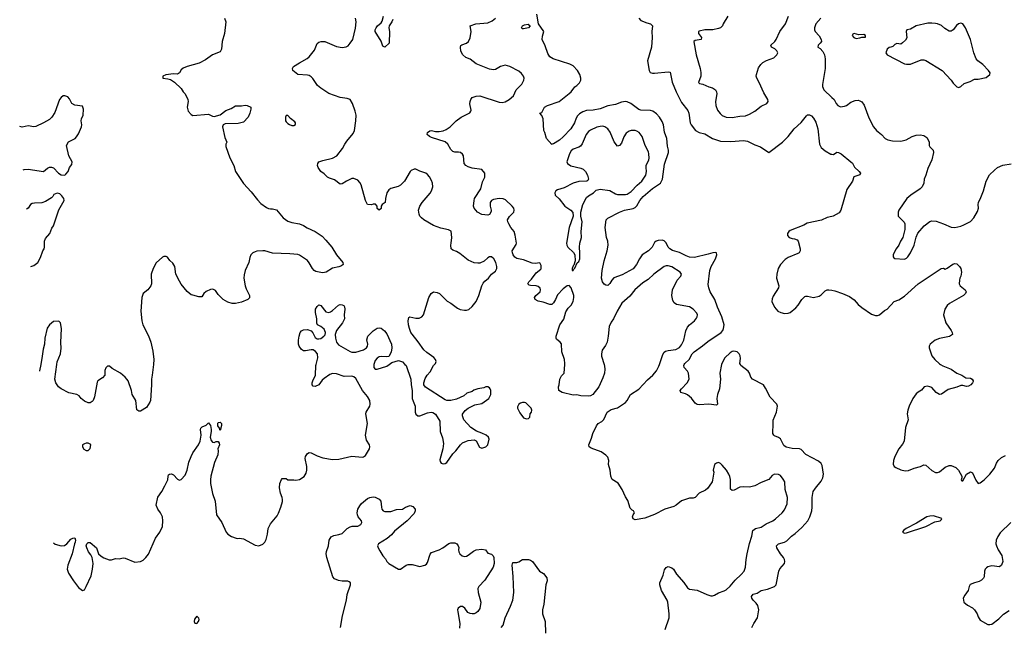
# Model space of a CAD drawing. Header units: inches. Extents: x 2134017 to 2292458, y 756222 to 916513.
# Tile 4 of 256: x 2191623 to 2201779, y 787302 to 793553. Entities that reach past the tile are written whole.
import ezdxf

# ---------------------------------------------------------------- set-up
doc = ezdxf.new("R2010")
doc.units = ezdxf.units.IN
doc.header["$MEASUREMENT"] = 0
for name, color, linetype in [('C1798', 7, 'Continuous'), ('C1799', 7, 'Continuous'), ('C2708', 7, 'Continuous'), ('C2709', 7, 'Continuous')]:
    doc.layers.add(name, color=color, linetype=linetype)

msp = doc.modelspace()

# ---------------------------------------------------------------- linework, layer by layer
at = {"layer": 'C1798', "color": 5}
for points, elevation in [([(2191840, 790000), (2191827, 789933), (2191826, 789931)], 380), ([(2191970, 788161), (2191987, 788147), (2192050, 788131), (2192085, 788135), (2192110, 788151), (2192150, 788198), (2192170, 788211), (2192190, 788212), (2192198, 788190), (2192196, 788170), (2192187, 788153), (2192163, 788050), (2192121, 787930), (2192114, 787890), (2192127, 787850), (2192178, 787770), (2192230, 787703), (2192270, 787671), (2192290, 787678), (2192310, 787710), (2192359, 787821), (2192373, 787890), (2192380, 787950), (2192372, 788012), (2192358, 788038), (2192334, 788070), (2192314, 788110), (2192309, 788130), (2192315, 788150), (2192330, 788165), (2192350, 788166), (2192416, 788110), (2192436, 788050), (2192463, 788023), (2192490, 788006), (2192545, 787985), (2192570, 787985), (2192610, 787999), (2192650, 787997), (2192690, 788008), (2192710, 788005), (2192810, 787964), (2192870, 787971), (2192896, 787984), (2192925, 788010), (2192950, 788046), (2193024, 788210), (2193067, 788273), (2193096, 788330), (2193100, 788390), (2193095, 788430), (2193076, 788470), (2193048, 788508), (2193031, 788550), (2193047, 788633), (2193090, 788690), (2193121, 788750), (2193150, 788810), (2193153, 788850), (2193158, 788862), (2193168, 788870), (2193190, 788873), (2193210, 788864), (2193250, 788817), (2193270, 788807), (2193290, 788815), (2193330, 788859), (2193351, 788910), (2193367, 788993), (2193390, 789050), (2193410, 789090), (2193466, 789170), (2193485, 789210), (2193495, 789270), (2193487, 789330), (2193490, 789342), (2193504, 789356), (2193546, 789374), (2193570, 789398), (2193590, 789372), (2193598, 789330), (2193599, 789310), (2193588, 789250), (2193598, 789218), (2193610, 789200), (2193630, 789195), (2193650, 789206), (2193670, 789205), (2193681, 789190), (2193683, 789170), (2193668, 789130), (2193671, 789110), (2193666, 789070), (2193631, 788989), (2193594, 788850), (2193590, 788810), (2193591, 788772), (2193610, 788670), (2193639, 788590), (2193653, 788450), (2193708, 788370), (2193753, 788273), (2193770, 788251), (2193806, 788226), (2193854, 788210), (2193870, 788207), (2193890, 788211), (2193930, 788204), (2194050, 788139), (2194090, 788131), (2194130, 788147), (2194152, 788168), (2194165, 788195), (2194180, 788250), (2194187, 788310), (2194195, 788330), (2194210, 788356), (2194280, 788440), (2194294, 788466), (2194315, 788530), (2194332, 788588), (2194332, 788610), (2194329, 788630), (2194313, 788673), (2194303, 788730), (2194307, 788773), (2194324, 788816), (2194330, 788825), (2194350, 788826), (2194370, 788823), (2194390, 788811), (2194450, 788811), (2194470, 788807), (2194510, 788814), (2194556, 788844), (2194579, 788881), (2194586, 788910), (2194584, 788950), (2194567, 789030), (2194570, 789051), (2194590, 789081), (2194610, 789091), (2194630, 789088), (2194690, 789058), (2194750, 789037), (2194850, 789020), (2194916, 789024), (2195050, 789054), (2195154, 789046), (2195170, 789048), (2195190, 789062), (2195231, 789130), (2195236, 789150), (2195232, 789170), (2195200, 789220), (2195190, 789270), (2195210, 789390), (2195194, 789490), (2195197, 789510), (2195233, 789570), (2195238, 789590), (2195234, 789630), (2195211, 789670), (2195160, 789730), (2195090, 789854), (2195070, 789871), (2195050, 789879), (2194970, 789876), (2194890, 789902), (2194850, 789907), (2194822, 789898), (2194763, 789857), (2194743, 789837), (2194710, 789790), (2194670, 789773), (2194650, 789777), (2194641, 789790), (2194639, 789810), (2194645, 789830), (2194675, 789890), (2194679, 789990), (2194682, 790000)], 360), ([(2193002, 790000), (2192990, 789890), (2192981, 789850), (2192982, 789790), (2192972, 789628), (2192965, 789610), (2192930, 789556), (2192870, 789518), (2192850, 789518), (2192830, 789534), (2192821, 789630), (2192783, 789690), (2192775, 789730), (2192741, 789830), (2192727, 789850), (2192711, 789870), (2192661, 789910), (2192578, 789958), (2192550, 789981), (2192530, 789981), (2192510, 789965), (2192502, 789938), (2192501, 789890), (2192478, 789862), (2192430, 789830), (2192422, 789818), (2192395, 789665), (2192379, 789630), (2192370, 789618), (2192350, 789605), (2192330, 789605), (2192290, 789623), (2192256, 789650), (2192236, 789676), (2192212, 789692), (2192130, 789709), (2192050, 789749), (2192024, 789770), (2191996, 789810), (2191985, 789850), (2192006, 790000)], 380), ([(2195277, 790000), (2195274, 789970), (2195290, 789952), (2195310, 789950), (2195410, 789982), (2195435, 790000)], 360), ([(2195597, 790000), (2195608, 789988), (2195657, 789850), (2195660, 789790), (2195670, 789730), (2195672, 789650), (2195680, 789620), (2195703, 789570), (2195703, 789510), (2195708, 789488), (2195730, 789470), (2195750, 789472), (2195830, 789503), (2195868, 789508), (2195884, 789504), (2195910, 789487), (2195956, 789416), (2195959, 789310), (2195983, 789243), (2195994, 789186), (2195988, 789130), (2195957, 789017), (2195960, 789000), (2195970, 788984), (2195990, 788977), (2196010, 788979), (2196030, 788991), (2196090, 789078), (2196122, 789110), (2196169, 789171), (2196190, 789191), (2196230, 789211), (2196250, 789218), (2196310, 789222), (2196330, 789212), (2196367, 789147), (2196390, 789138), (2196430, 789152), (2196450, 789172), (2196466, 789230), (2196459, 789250), (2196435, 789270), (2196390, 789293), (2196334, 789314), (2196275, 789350), (2196204, 789430), (2196189, 789470), (2196189, 789489), (2196216, 789524), (2196249, 789551), (2196317, 789583), (2196390, 789597), (2196462, 789650), (2196482, 789690), (2196482, 789730), (2196475, 789750), (2196470, 789758), (2196450, 789768), (2196430, 789768), (2196410, 789759), (2196350, 789749), (2196306, 789734), (2196290, 789723), (2196235, 789705), (2196204, 789676), (2196130, 789644), (2196071, 789629), (2196030, 789629), (2196010, 789634), (2195810, 789766), (2195793, 789790), (2195793, 789810), (2195805, 789855), (2195825, 789890), (2195856, 789924), (2195890, 789990), (2195901, 790000)], 360), ([(2197651, 790000), (2197656, 789984), (2197658, 789950), (2197654, 789910), (2197637, 789863), (2197595, 789770), (2197534, 789690), (2197510, 789677), (2197490, 789673), (2197410, 789678), (2197370, 789686), (2197330, 789685), (2197217, 789710), (2197185, 789730), (2197179, 789770), (2197188, 789790), (2197194, 789850), (2197210, 789882), (2197239, 789910), (2197246, 790000)], 340), ([(2198282, 787270), (2198323, 787390), (2198322, 787430), (2198308, 787550), (2198301, 787570), (2198243, 787670), (2198226, 787730), (2198226, 787750), (2198260, 787830), (2198275, 787885), (2198290, 787906), (2198310, 787917), (2198350, 787905), (2198365, 787890), (2198399, 787839), (2198473, 787753), (2198510, 787699), (2198530, 787685), (2198610, 787673), (2198710, 787629), (2198750, 787616), (2198770, 787615), (2198790, 787621), (2198830, 787645), (2198890, 787666), (2198910, 787677), (2198950, 787714), (2199003, 787777), (2199066, 787834), (2199096, 787870), (2199110, 787910), (2199115, 787990), (2199127, 788050), (2199150, 788156), (2199176, 788230), (2199186, 788290), (2199211, 788309), (2199270, 788322), (2199321, 788359), (2199390, 788390), (2199419, 788410), (2199489, 788470), (2199510, 788501), (2199538, 788562), (2199544, 788630), (2199520, 788710), (2199514, 788790), (2199499, 788819), (2199470, 788854), (2199450, 788867), (2199410, 788870), (2199384, 788856), (2199350, 788816), (2199270, 788784), (2199205, 788750), (2199150, 788734), (2199090, 788739), (2199050, 788735), (2198994, 788706), (2198970, 788702), (2198955, 788715), (2198954, 788814), (2198947, 788847), (2198936, 788870), (2198912, 788910), (2198870, 788961), (2198850, 788981), (2198830, 788989), (2198810, 788984), (2198790, 788968), (2198777, 788910), (2198781, 788890), (2198770, 788806), (2198765, 788790), (2198735, 788745), (2198718, 788722), (2198696, 788704), (2198630, 788674), (2198590, 788629), (2198570, 788621), (2198530, 788621), (2198450, 788595), (2198395, 788550), (2198370, 788537), (2198278, 788510), (2198170, 788452), (2198070, 788415), (2197970, 788399), (2197949, 788409), (2197944, 788430), (2197949, 788450), (2197964, 788470), (2197953, 788490), (2197939, 788498), (2197920, 788520), (2197897, 788597), (2197870, 788637), (2197837, 788710), (2197797, 788777), (2197735, 788815), (2197730, 788822), (2197720, 788850), (2197712, 788910), (2197697, 788970), (2197698, 789010), (2197690, 789044), (2197670, 789066), (2197619, 789099), (2197517, 789137), (2197498, 789150), (2197494, 789170), (2197521, 789239), (2197534, 789290), (2197571, 789369), (2197590, 789391), (2197627, 789413), (2197647, 789433), (2197681, 789510), (2197725, 789535), (2197790, 789553), (2197870, 789608), (2197889, 789630), (2197922, 789690), (2198010, 789744), (2198097, 789843), (2198155, 789890), (2198190, 789936), (2198217, 789983), (2198223, 790000)], 340), ([(2198862, 790000), (2198845, 789910), (2198852, 789850), (2198840, 789750), (2198820, 789690), (2198815, 789650), (2198819, 789590), (2198810, 789581), (2198732, 789592), (2198630, 789583), (2198610, 789587), (2198590, 789600), (2198551, 789651), (2198510, 789688), (2198490, 789698), (2198441, 789710), (2198437, 789730), (2198448, 789750), (2198508, 789810), (2198528, 789850), (2198520, 789910), (2198510, 789930), (2198477, 789970), (2198472, 789990), (2198477, 790000)], 320), ([(2199175, 787290), (2199195, 787330), (2199234, 787390), (2199248, 787470), (2199235, 787515), (2199219, 787539), (2199190, 787570), (2199176, 787590), (2199172, 787610), (2199190, 787634), (2199230, 787644), (2199270, 787670), (2199337, 787683), (2199410, 787710), (2199427, 787730), (2199452, 787870), (2199465, 787895), (2199511, 787949), (2199515, 787970), (2199512, 787990), (2199501, 788010), (2199470, 788050), (2199432, 788110), (2199430, 788130), (2199449, 788150), (2199511, 788169), (2199537, 788183), (2199582, 788230), (2199623, 788257), (2199690, 788321), (2199752, 788390), (2199774, 788430), (2199794, 788490), (2199798, 788530), (2199796, 788630), (2199808, 788690), (2199830, 788725), (2199890, 788796), (2199908, 788832), (2199914, 788870), (2199899, 788959), (2199890, 788978), (2199863, 789003), (2199731, 789071), (2199684, 789124), (2199666, 789130), (2199590, 789133), (2199527, 789147), (2199506, 789166), (2199470, 789232), (2199450, 789248), (2199410, 789263), (2199402, 789270), (2199392, 789290), (2199390, 789310), (2199396, 789370), (2199393, 789427), (2199430, 789510), (2199439, 789570), (2199434, 789590), (2199364, 789664), (2199317, 789757), (2199295, 789790), (2199181, 789850), (2199164, 789870), (2199150, 789910), (2199137, 789930), (2199061, 789990), (2199056, 790000)], 320), ([(2194933, 787290), (2194953, 787410), (2194994, 787570), (2195001, 787630), (2195036, 787730), (2195034, 787750), (2195021, 787761), (2195007, 787767), (2194950, 787766), (2194910, 787774), (2194870, 787790), (2194854, 787810), (2194790, 788010), (2194785, 788050), (2194788, 788072), (2194807, 788130), (2194815, 788190), (2194837, 788223), (2194863, 788237), (2194914, 788246), (2194950, 788258), (2195000, 788310), (2195030, 788327), (2195053, 788333), (2195110, 788332), (2195143, 788350), (2195153, 788370), (2195147, 788390), (2195114, 788430), (2195106, 788450), (2195103, 788470), (2195110, 788507), (2195130, 788544), (2195150, 788566), (2195210, 788618), (2195233, 788630), (2195270, 788635), (2195290, 788633), (2195331, 788611), (2195349, 788590), (2195353, 788530), (2195359, 788510), (2195373, 788493), (2195390, 788486), (2195450, 788485), (2195510, 788505), (2195570, 788507), (2195602, 788530), (2195650, 788546), (2195677, 788537), (2195702, 788510), (2195701, 788490), (2195690, 788464), (2195621, 788390), (2195490, 788281), (2195457, 788243), (2195414, 788206), (2195325, 788150), (2195315, 788130), (2195320, 788110), (2195338, 788078), (2195368, 788028), (2195396, 787996), (2195410, 787970), (2195430, 787950), (2195530, 787890), (2195550, 787892), (2195610, 787931), (2195630, 787940), (2195670, 787940), (2195750, 787917), (2195802, 787930), (2195818, 787942), (2195830, 787958), (2195856, 788044), (2195870, 788063), (2195950, 788091), (2195986, 788110), (2196050, 788155), (2196070, 788163), (2196110, 788162), (2196131, 788150), (2196147, 788130), (2196153, 788113), (2196148, 788090), (2196151, 788070), (2196164, 788050), (2196188, 788028), (2196210, 788021), (2196230, 788024), (2196250, 788035), (2196304, 788076), (2196330, 788089), (2196390, 788096), (2196426, 788090), (2196450, 788054), (2196490, 788044), (2196506, 788026), (2196512, 788010), (2196518, 787950), (2196508, 787910), (2196422, 787778), (2196358, 787710), (2196348, 787690), (2196351, 787650), (2196381, 787550), (2196370, 787485), (2196350, 787454), (2196330, 787439), (2196310, 787431), (2196290, 787430), (2196270, 787433), (2196245, 787445), (2196215, 787490), (2196190, 787506), (2196170, 787506), (2196145, 787490), (2196140, 787470), (2196142, 787450), (2196163, 787330), (2196158, 787282)], 340), ([(2196590, 787290), (2196608, 787312), (2196631, 787390), (2196686, 787510), (2196708, 787570), (2196720, 787650), (2196714, 787814), (2196703, 787930), (2196710, 787958), (2196750, 787958), (2196770, 787965), (2196809, 787991), (2196870, 787990), (2196890, 787982), (2196912, 787970), (2196984, 787870), (2197025, 787845), (2197061, 787801), (2197063, 787770), (2197051, 787729), (2197030, 787530), (2197015, 787470), (2197015, 787430), (2197043, 787350), (2197046, 787230)], 340)]:
    msp.add_lwpolyline(points, dxfattribs=dict(at, elevation=elevation))
for points, elevation in [([(2196830, 789609), (2196810, 789609), (2196790, 789601), (2196771, 789590), (2196757, 789563), (2196756, 789550), (2196780, 789500), (2196818, 789450), (2196850, 789439), (2196870, 789443), (2196883, 789457), (2196889, 789490), (2196901, 789510), (2196905, 789530), (2196897, 789550), (2196843, 789603)], 360), ([(2193690, 789318), (2193683, 789343), (2193667, 789367), (2193665, 789390), (2193670, 789401), (2193690, 789404), (2193704, 789390), (2193706, 789370)], 360), ([(2192330, 789188), (2192310, 789188), (2192290, 789182), (2192272, 789170), (2192272, 789150), (2192286, 789126), (2192310, 789112), (2192330, 789112), (2192350, 789134), (2192358, 789170), (2192355, 789175)], 380), ([(2193450, 787406), (2193426, 787374), (2193422, 787350), (2193430, 787334), (2193450, 787332), (2193468, 787350), (2193473, 787370), (2193470, 787386)], 360)]:
    msp.add_lwpolyline(points, close=True, dxfattribs=dict(at, elevation=elevation))
at = {"layer": 'C1799', "color": 5}
for points, elevation in [([(2195470, 793555), (2195462, 793530), (2195434, 793490), (2195430, 793470), (2195438, 793430), (2195434, 793310), (2195390, 793269), (2195370, 793282), (2195352, 793332), (2195289, 793430), (2195289, 793450), (2195299, 793470), (2195314, 793490), (2195350, 793521), (2195362, 793538), (2195376, 793590)], 340), ([(2198477, 790000), (2198482, 790010), (2198528, 790052), (2198560, 790110), (2198580, 790130), (2198667, 790193), (2198722, 790238), (2198858, 790330), (2198875, 790350), (2198884, 790370), (2198888, 790410), (2198866, 790490), (2198821, 790590), (2198792, 790670), (2198744, 790750), (2198730, 790790), (2198724, 790824), (2198740, 790970), (2198754, 791010), (2198801, 791090), (2198814, 791130), (2198810, 791150), (2198795, 791155), (2198772, 791152), (2198724, 791136), (2198584, 791104), (2198530, 791106), (2198498, 791118), (2198430, 791155), (2198356, 791176), (2198330, 791190), (2198313, 791210), (2198290, 791252), (2198270, 791274), (2198250, 791281), (2198210, 791278), (2198189, 791271), (2198170, 791256), (2198147, 791210), (2198110, 791170), (2198044, 791130), (2198016, 791090), (2197986, 791030), (2197950, 790986), (2197837, 790923), (2197750, 790892), (2197730, 790870), (2197710, 790834), (2197690, 790814), (2197670, 790817), (2197650, 790829), (2197633, 790850), (2197625, 790890), (2197630, 790970), (2197651, 791069), (2197682, 791170), (2197694, 791230), (2197690, 791270), (2197674, 791310), (2197662, 791410), (2197673, 791490), (2197690, 791507), (2197809, 791571), (2197861, 791590), (2197950, 791607), (2197970, 791616), (2197990, 791634), (2198019, 791690), (2198053, 791730), (2198150, 791814), (2198232, 791868), (2198254, 791910), (2198275, 792065), (2198316, 792184), (2198315, 792210), (2198305, 792250), (2198298, 792330), (2198274, 792394), (2198262, 792470), (2198250, 792504), (2198221, 792550), (2198190, 792583), (2198154, 792610), (2198130, 792618), (2198030, 792621), (2198010, 792628), (2197926, 792690), (2197890, 792706), (2197870, 792709), (2197830, 792702), (2197770, 792680), (2197690, 792666), (2197610, 792635), (2197538, 792622), (2197470, 792616), (2197430, 792602), (2197398, 792582), (2197378, 792562), (2197363, 792537), (2197344, 792490), (2197306, 792430), (2197230, 792345), (2197190, 792310), (2197130, 792273), (2197111, 792269), (2197110, 792266), (2197055, 792330), (2197039, 792390), (2197030, 792410), (2197023, 792530), (2197007, 792567), (2196988, 792590), (2197010, 792598), (2197037, 792650), (2197066, 792670), (2197187, 792710), (2197289, 792791), (2197310, 792810), (2197350, 792861), (2197370, 792874), (2197397, 792903), (2197410, 792930), (2197411, 792950), (2197399, 792990), (2197378, 793030), (2197330, 793079), (2197296, 793096), (2197125, 793150), (2197092, 793170), (2197070, 793204), (2197043, 793283), (2197012, 793350), (2197015, 793385), (2197029, 793430), (2196974, 793510), (2196956, 793610)], 320), ([(2198927, 793590), (2198878, 793510), (2198871, 793490), (2198852, 793470), (2198830, 793461), (2198771, 793449), (2198690, 793447), (2198630, 793436), (2198623, 793430), (2198625, 793410), (2198655, 793370), (2198651, 793350), (2198590, 793339), (2198576, 793330), (2198576, 793324), (2198599, 793190), (2198642, 793050), (2198649, 793010), (2198649, 792970), (2198626, 792906), (2198635, 792895), (2198670, 792888), (2198730, 792862), (2198770, 792850), (2198799, 792830), (2198811, 792810), (2198813, 792790), (2198800, 792710), (2198803, 792670), (2198822, 792622), (2198847, 792587), (2198870, 792565), (2198910, 792550), (2198970, 792544), (2199050, 792558), (2199110, 792563), (2199150, 792578), (2199207, 792610), (2199270, 792663), (2199330, 792691), (2199344, 792710), (2199341, 792730), (2199298, 792798), (2199250, 792907), (2199226, 792950), (2199220, 792970), (2199221, 792990), (2199244, 793056), (2199269, 793091), (2199289, 793111), (2199326, 793134), (2199400, 793160), (2199434, 793190), (2199442, 793210), (2199433, 793233), (2199413, 793253), (2199377, 793270), (2199369, 793290), (2199411, 793329), (2199427, 793350), (2199463, 793430), (2199521, 793510), (2199552, 793588)], 340), ([(2193735, 793570), (2193748, 793530), (2193735, 793410), (2193710, 793330), (2193706, 793250), (2193690, 793221), (2193610, 793191), (2193539, 793141), (2193474, 793106), (2193350, 793070), (2193310, 793053), (2193290, 793036), (2193270, 793005), (2193250, 792991), (2193210, 792995), (2193130, 792984), (2193099, 792970), (2193098, 792950), (2193150, 792945), (2193177, 792937), (2193221, 792910), (2193290, 792843), (2193310, 792810), (2193330, 792790), (2193358, 792730), (2193360, 792710), (2193351, 792650), (2193360, 792610), (2193390, 792576), (2193410, 792567), (2193570, 792579), (2193610, 792559), (2193630, 792557), (2193690, 792574), (2193750, 792616), (2193803, 792637), (2193850, 792664), (2193910, 792665), (2193950, 792673), (2193970, 792669), (2194006, 792650), (2194006, 792630), (2193995, 792590), (2193979, 792550), (2193930, 792496), (2193876, 792484), (2193741, 792479), (2193722, 792470), (2193713, 792450), (2193739, 792339), (2193759, 792290), (2193749, 792270), (2193750, 792248), (2193790, 792129), (2193830, 792050), (2193848, 791988), (2193930, 791866), (2194010, 791779), (2194075, 791695), (2194110, 791659), (2194170, 791618), (2194190, 791609), (2194210, 791603), (2194230, 791605), (2194270, 791595), (2194339, 791510), (2194390, 791476), (2194430, 791462), (2194509, 791449), (2194550, 791433), (2194588, 791408), (2194670, 791372), (2194741, 791321), (2194782, 791282), (2194841, 791210), (2194890, 791130), (2194956, 791050), (2194959, 791030), (2194943, 791017), (2194915, 791005), (2194848, 790992), (2194783, 790950), (2194750, 790944), (2194730, 790947), (2194679, 790959), (2194659, 790970), (2194642, 790990), (2194609, 791049), (2194590, 791070), (2194510, 791126), (2194490, 791132), (2194410, 791140), (2194230, 791146), (2194151, 791170), (2194130, 791172), (2194070, 791167), (2194050, 791161), (2194027, 791150), (2194006, 791130), (2193996, 791104), (2193986, 791050), (2193949, 790970), (2193938, 790922), (2193936, 790890), (2193949, 790809), (2193959, 790779), (2193993, 790710), (2193992, 790688), (2193975, 790670), (2193910, 790641), (2193850, 790627), (2193813, 790627), (2193770, 790641), (2193721, 790670), (2193670, 790721), (2193642, 790762), (2193615, 790775), (2193590, 790773), (2193547, 790753), (2193523, 790730), (2193502, 790698), (2193470, 790696), (2193410, 790715), (2193390, 790716), (2193350, 790751), (2193290, 790827), (2193270, 790859), (2193234, 790930), (2193224, 791010), (2193204, 791044), (2193171, 791070), (2193146, 791106), (2193134, 791114), (2193110, 791113), (2193095, 791105), (2193032, 791048), (2192999, 790990), (2192979, 790930), (2192981, 790830), (2192975, 790810), (2192946, 790770), (2192898, 790730), (2192883, 790690), (2192871, 790550), (2192881, 790450), (2192892, 790410), (2192950, 790294), (2192974, 790230), (2192997, 790137), (2193007, 790050), (2193002, 790000)], 380), ([(2195901, 790000), (2195913, 790010), (2195917, 790030), (2195913, 790050), (2195893, 790073), (2195822, 790122), (2195791, 790151), (2195734, 790234), (2195670, 790313), (2195658, 790330), (2195643, 790370), (2195633, 790407), (2195629, 790450), (2195636, 790484), (2195648, 790492), (2195710, 790476), (2195743, 790477), (2195770, 790491), (2195789, 790510), (2195843, 790690), (2195867, 790730), (2195890, 790747), (2195930, 790743), (2195952, 790732), (2196031, 790651), (2196071, 790631), (2196139, 790579), (2196167, 790567), (2196210, 790559), (2196230, 790558), (2196254, 790566), (2196290, 790599), (2196331, 790649), (2196358, 790710), (2196390, 790810), (2196403, 790837), (2196421, 790859), (2196457, 790890), (2196490, 790931), (2196530, 790961), (2196546, 790990), (2196546, 791010), (2196535, 791050), (2196514, 791090), (2196490, 791109), (2196470, 791109), (2196450, 791098), (2196414, 791066), (2196370, 791045), (2196350, 791043), (2196310, 791047), (2196250, 791075), (2196164, 791144), (2196130, 791163), (2196090, 791177), (2196074, 791190), (2196069, 791229), (2196075, 791250), (2196080, 791310), (2196073, 791373), (2196046, 791386), (2195965, 791405), (2195892, 791432), (2195792, 791492), (2195767, 791510), (2195750, 791529), (2195742, 791550), (2195737, 791590), (2195750, 791631), (2195773, 791670), (2195855, 791765), (2195870, 791791), (2195884, 791830), (2195882, 791870), (2195870, 791897), (2195850, 791933), (2195830, 791957), (2195812, 791972), (2195750, 791992), (2195710, 792012), (2195690, 792013), (2195661, 791999), (2195650, 791989), (2195593, 791890), (2195552, 791848), (2195527, 791833), (2195450, 791815), (2195430, 791799), (2195411, 791769), (2195396, 791710), (2195391, 791670), (2195362, 791650), (2195351, 791630), (2195350, 791606), (2195330, 791589), (2195310, 791606), (2195309, 791630), (2195292, 791652), (2195270, 791652), (2195250, 791645), (2195210, 791650), (2195191, 791690), (2195146, 791850), (2195130, 791877), (2195110, 791898), (2195070, 791918), (2195050, 791915), (2194992, 791888), (2194950, 791861), (2194930, 791857), (2194870, 791904), (2194819, 791919), (2194799, 791930), (2194763, 791963), (2194730, 791987), (2194702, 792030), (2194696, 792050), (2194697, 792070), (2194710, 792087), (2194750, 792103), (2194850, 792127), (2194895, 792150), (2194954, 792226), (2194975, 792270), (2194998, 792302), (2195061, 792379), (2195075, 792410), (2195091, 792510), (2195092, 792568), (2195084, 792610), (2195057, 792690), (2195030, 792730), (2195002, 792742), (2194930, 792751), (2194810, 792792), (2194730, 792846), (2194696, 792876), (2194648, 792948), (2194630, 792966), (2194610, 792977), (2194590, 792980), (2194490, 792990), (2194441, 793030), (2194435, 793050), (2194447, 793070), (2194508, 793110), (2194587, 793153), (2194610, 793172), (2194662, 793238), (2194692, 793308), (2194710, 793322), (2194731, 793329), (2194770, 793329), (2194890, 793278), (2194950, 793268), (2194990, 793274), (2195010, 793284), (2195033, 793310), (2195058, 793350), (2195085, 793465), (2195092, 793532), (2195085, 793570)], 360), ([(2197246, 790000), (2197247, 790010), (2197241, 790050), (2197215, 790130), (2197212, 790212), (2197197, 790230), (2197161, 790261), (2197157, 790270), (2197158, 790290), (2197195, 790410), (2197234, 790466), (2197257, 790543), (2197281, 790579), (2197311, 790610), (2197333, 790650), (2197340, 790690), (2197338, 790710), (2197310, 790790), (2197290, 790815), (2197270, 790809), (2197230, 790778), (2197170, 790717), (2197151, 790670), (2197130, 790635), (2197110, 790619), (2197090, 790619), (2197023, 790643), (2196970, 790654), (2196939, 790670), (2196934, 790690), (2196945, 790710), (2196993, 790747), (2196995, 790770), (2196990, 790786), (2196970, 790802), (2196949, 790809), (2196890, 790813), (2196877, 790817), (2196864, 790830), (2196873, 790850), (2196902, 790878), (2196950, 790945), (2196997, 790983), (2197001, 790990), (2197001, 791021), (2196989, 791049), (2196939, 791041), (2196910, 791043), (2196818, 791078), (2196750, 791091), (2196730, 791106), (2196713, 791130), (2196705, 791150), (2196704, 791170), (2196745, 791235), (2196746, 791250), (2196734, 791334), (2196723, 791370), (2196690, 791410), (2196667, 791450), (2196658, 791470), (2196656, 791490), (2196675, 791525), (2196718, 791570), (2196724, 791590), (2196718, 791610), (2196702, 791630), (2196635, 791695), (2196610, 791707), (2196569, 791711), (2196510, 791700), (2196490, 791689), (2196475, 791670), (2196474, 791630), (2196485, 791590), (2196485, 791575), (2196470, 791547), (2196450, 791539), (2196390, 791545), (2196344, 791570), (2196312, 791610), (2196304, 791630), (2196309, 791690), (2196314, 791710), (2196381, 791810), (2196397, 791883), (2196419, 791930), (2196422, 791970), (2196389, 792009), (2196290, 792023), (2196250, 792036), (2196225, 792050), (2196209, 792070), (2196199, 792150), (2196190, 792166), (2196170, 792184), (2196150, 792189), (2196110, 792189), (2196090, 792196), (2196070, 792216), (2196039, 792270), (2196013, 792293), (2195870, 792340), (2195850, 792350), (2195827, 792370), (2195828, 792390), (2195852, 792408), (2195870, 792412), (2195910, 792400), (2195950, 792400), (2195990, 792407), (2196020, 792420), (2196063, 792450), (2196125, 792510), (2196177, 792550), (2196267, 792593), (2196277, 792610), (2196278, 792622), (2196267, 792687), (2196270, 792710), (2196275, 792730), (2196290, 792750), (2196330, 792765), (2196370, 792767), (2196570, 792703), (2196599, 792701), (2196630, 792708), (2196670, 792731), (2196715, 792770), (2196743, 792830), (2196802, 792890), (2196824, 792930), (2196827, 792950), (2196821, 792970), (2196799, 792999), (2196770, 793024), (2196678, 793070), (2196630, 793085), (2196582, 793070), (2196530, 793041), (2196510, 793037), (2196470, 793045), (2196330, 793097), (2196270, 793145), (2196223, 793163), (2196192, 793190), (2196174, 793230), (2196169, 793270), (2196174, 793286), (2196185, 793295), (2196230, 793311), (2196252, 793330), (2196270, 793365), (2196278, 793430), (2196269, 793490), (2196328, 793512), (2196450, 793522), (2196497, 793543), (2196530, 793568)], 340), ([(2198008, 793568), (2198030, 793544), (2198090, 793520), (2198130, 793510), (2198150, 793490), (2198143, 793430), (2198148, 793370), (2198140, 793270), (2198100, 793130), (2198115, 793030), (2198127, 793010), (2198150, 793002), (2198170, 793001), (2198310, 793017), (2198331, 793011), (2198353, 792910), (2198393, 792810), (2198450, 792701), (2198516, 792616), (2198524, 792590), (2198539, 792490), (2198549, 792470), (2198595, 792410), (2198630, 792392), (2198690, 792376), (2198770, 792330), (2198850, 792302), (2198958, 792298), (2199090, 792309), (2199130, 792303), (2199204, 792264), (2199264, 792244), (2199350, 792185), (2199492, 792290), (2199550, 792350), (2199610, 792430), (2199685, 792495), (2199739, 792561), (2199750, 792571), (2199770, 792571), (2199790, 792561), (2199810, 792539), (2199836, 792496), (2199854, 792430), (2199872, 792270), (2199890, 792235), (2199930, 792202), (2199990, 792167), (2200000, 792166)], 320), ([(2199885, 793570), (2199835, 793510), (2199822, 793470), (2199822, 793450), (2199827, 793430), (2199870, 793388), (2199890, 793350), (2199892, 793328), (2199880, 793310), (2199858, 793290), (2199857, 793270), (2199878, 793258), (2199907, 793227), (2199923, 793190), (2199931, 793150), (2199930, 793050), (2199905, 792885), (2199905, 792865), (2199918, 792830), (2200000, 792752)], 340), ([(2191659, 792006), (2191670, 792010), (2191710, 792011), (2191870, 791987), (2191910, 792024), (2191930, 792035), (2191950, 792035), (2191970, 792026), (2192023, 791970), (2192050, 791953), (2192088, 791952), (2192100, 791960), (2192123, 791990), (2192138, 792030), (2192160, 792060), (2192164, 792090), (2192129, 792150), (2192104, 792256), (2192125, 792295), (2192195, 792330), (2192210, 792345), (2192230, 792378), (2192260, 792450), (2192263, 792470), (2192257, 792510), (2192260, 792530), (2192279, 792570), (2192282, 792630), (2192270, 792663), (2192190, 792671), (2192162, 792690), (2192137, 792737), (2192119, 792759), (2192090, 792770), (2192070, 792768), (2192050, 792753), (2192034, 792730), (2191984, 792596), (2191956, 792550), (2191930, 792524), (2191870, 792489), (2191790, 792452), (2191770, 792448), (2191710, 792460), (2191650, 792446), (2191623, 792452)], 380), ([(2191739, 791011), (2191770, 791021), (2191810, 791050), (2191837, 791103), (2191862, 791170), (2191874, 791190), (2191880, 791210), (2191877, 791270), (2191890, 791297), (2191932, 791350), (2191955, 791405), (2191970, 791430), (2192028, 791592), (2192080, 791690), (2192079, 791710), (2192059, 791739), (2192038, 791758), (2192010, 791767), (2191975, 791750), (2191965, 791730), (2191950, 791717), (2191890, 791679), (2191850, 791665), (2191777, 791663), (2191750, 791658), (2191733, 791647), (2191709, 791610), (2191692, 791599)], 380), ([(2200000, 791526), (2199950, 791514), (2199892, 791488), (2199744, 791456), (2199710, 791437), (2199570, 791380), (2199557, 791370), (2199544, 791350), (2199543, 791330), (2199558, 791310), (2199590, 791299), (2199616, 791296), (2199643, 791283), (2199651, 791270), (2199672, 791192), (2199672, 791170), (2199662, 791150), (2199650, 791142), (2199550, 791104), (2199519, 791081), (2199470, 791030), (2199447, 790990), (2199432, 790930), (2199430, 790890), (2199452, 790812), (2199450, 790790), (2199396, 790704), (2199385, 790675), (2199382, 790650), (2199408, 790590), (2199444, 790550), (2199474, 790534), (2199510, 790525), (2199548, 790528), (2199570, 790536), (2199630, 790585), (2199651, 790610), (2199690, 790671), (2199721, 790699), (2199730, 790704), (2199750, 790705), (2199810, 790691), (2199870, 790703), (2199890, 790716), (2199930, 790759), (2199950, 790769), (2199970, 790770), (2200000, 790765)], 320), ([(2198223, 790000), (2198257, 790103), (2198272, 790128), (2198284, 790136), (2198310, 790145), (2198390, 790154), (2198430, 790174), (2198450, 790201), (2198472, 790250), (2198493, 790347), (2198510, 790385), (2198531, 790409), (2198582, 790450), (2198604, 790476), (2198611, 790490), (2198613, 790510), (2198606, 790530), (2198570, 790571), (2198530, 790594), (2198398, 790618), (2198374, 790634), (2198360, 790660), (2198348, 790710), (2198357, 790770), (2198404, 790870), (2198441, 790910), (2198450, 790930), (2198436, 790950), (2198350, 791007), (2198310, 791017), (2198290, 791016), (2198270, 791009), (2198163, 790930), (2198105, 790875), (2198050, 790842), (2197968, 790770), (2197917, 790703), (2197832, 790630), (2197784, 790550), (2197746, 790470), (2197723, 790437), (2197702, 790390), (2197694, 790290), (2197681, 790230), (2197665, 790195), (2197632, 790148), (2197623, 790110), (2197625, 790085), (2197651, 790000)], 340), ([(2194682, 790000), (2194697, 790070), (2194693, 790110), (2194675, 790135), (2194650, 790150), (2194630, 790152), (2194570, 790140), (2194550, 790141), (2194530, 790153), (2194505, 790190), (2194500, 790210), (2194500, 790250), (2194505, 790290), (2194517, 790330), (2194530, 790348), (2194550, 790357), (2194590, 790359), (2194628, 790348), (2194646, 790326), (2194670, 790278), (2194690, 790265), (2194710, 790263), (2194730, 790269), (2194761, 790290), (2194773, 790307), (2194778, 790330), (2194763, 790363), (2194730, 790391), (2194693, 790410), (2194687, 790427), (2194688, 790470), (2194674, 790534), (2194675, 790570), (2194690, 790597), (2194710, 790614), (2194730, 790608), (2194782, 790542), (2194810, 790534), (2194830, 790542), (2194850, 790556), (2194910, 790610), (2194930, 790617), (2194950, 790616), (2194966, 790606), (2194974, 790594), (2194978, 790570), (2194970, 790510), (2194972, 790470), (2194952, 790430), (2194890, 790350), (2194878, 790310), (2194879, 790270), (2194890, 790230), (2194910, 790203), (2195030, 790132), (2195050, 790126), (2195090, 790126), (2195170, 790152), (2195201, 790170), (2195211, 790190), (2195213, 790210), (2195205, 790255), (2195214, 790290), (2195270, 790345), (2195310, 790374), (2195330, 790377), (2195350, 790374), (2195385, 790345), (2195410, 790314), (2195457, 790210), (2195462, 790170), (2195454, 790126), (2195430, 790083), (2195410, 790077), (2195350, 790082), (2195330, 790077), (2195310, 790064), (2195290, 790040), (2195278, 790010), (2195277, 790000)], 360), ([(2192006, 790000), (2192010, 790026), (2192043, 790110), (2192051, 790169), (2192048, 790228), (2192055, 790370), (2192045, 790430), (2192026, 790446), (2191970, 790443), (2191930, 790407), (2191906, 790374), (2191882, 790270), (2191878, 790210), (2191864, 790156), (2191856, 790084), (2191840, 790000)], 380), ([(2195435, 790000), (2195461, 790019), (2195530, 790042), (2195570, 790028), (2195597, 790000)], 360), ([(2199056, 790000), (2199052, 790010), (2199057, 790063), (2199054, 790090), (2199045, 790110), (2199024, 790130), (2198990, 790136), (2198970, 790132), (2198950, 790120), (2198896, 790070), (2198864, 790010), (2198862, 790000)], 320)]:
    msp.add_lwpolyline(points, dxfattribs=dict(at, elevation=elevation))
for points, elevation in [([(2196819, 793459), (2196810, 793460), (2196798, 793470), (2196810, 793490), (2196830, 793500), (2196868, 793508), (2196888, 793490), (2196870, 793469)], 320), ([(2194390, 792566), (2194370, 792566), (2194365, 792550), (2194365, 792510), (2194370, 792502), (2194390, 792482), (2194406, 792474), (2194430, 792462), (2194450, 792462), (2194467, 792473), (2194468, 792490), (2194460, 792500), (2194415, 792535)], 380), ([(2197637, 792457), (2197610, 792454), (2197576, 792444), (2197510, 792416), (2197490, 792402), (2197465, 792370), (2197426, 792274), (2197409, 792251), (2197390, 792238), (2197330, 792218), (2197310, 792201), (2197293, 792170), (2197272, 792110), (2197268, 792090), (2197273, 792070), (2197307, 792047), (2197410, 792024), (2197434, 792014), (2197458, 791990), (2197481, 791950), (2197491, 791910), (2197483, 791897), (2197471, 791889), (2197390, 791884), (2197330, 791867), (2197239, 791821), (2197170, 791800), (2197152, 791790), (2197142, 791770), (2197145, 791745), (2197188, 791708), (2197245, 791630), (2197309, 791589), (2197327, 791567), (2197330, 791530), (2197289, 791410), (2197264, 791250), (2197267, 791230), (2197278, 791210), (2197335, 791155), (2197348, 791130), (2197352, 791068), (2197338, 791022), (2197330, 791015), (2197321, 790990), (2197322, 790970), (2197330, 790967), (2197338, 790982), (2197350, 790992), (2197374, 791046), (2197390, 791062), (2197399, 791090), (2197401, 791150), (2197396, 791210), (2197401, 791250), (2197418, 791310), (2197414, 791370), (2197424, 791470), (2197411, 791530), (2197410, 791570), (2197430, 791650), (2197470, 791719), (2197490, 791739), (2197541, 791770), (2197570, 791797), (2197610, 791808), (2197710, 791794), (2197770, 791757), (2197790, 791750), (2197870, 791750), (2197890, 791756), (2197930, 791784), (2197992, 791848), (2198041, 791890), (2198080, 791950), (2198087, 791987), (2198083, 792030), (2198085, 792050), (2198111, 792110), (2198114, 792126), (2198111, 792170), (2198107, 792190), (2198075, 792255), (2198043, 792350), (2198011, 792391), (2197990, 792403), (2197970, 792410), (2197930, 792410), (2197910, 792404), (2197877, 792383), (2197853, 792347), (2197830, 792282), (2197810, 792255), (2197790, 792249), (2197755, 792295), (2197713, 792393), (2197688, 792428), (2197659, 792450)], 340)]:
    msp.add_lwpolyline(points, close=True, dxfattribs=dict(at, elevation=elevation))
at = {"layer": 'C2708', "color": 5, "elevation": 320}
for points in [[(2201121, 790000), (2201145, 789985), (2201230, 789953), (2201289, 789909), (2201341, 789890), (2201383, 789863), (2201430, 789858), (2201446, 789850), (2201457, 789830), (2201456, 789824), (2201451, 789810), (2201435, 789790), (2201410, 789776), (2201390, 789773), (2201350, 789784), (2201330, 789782), (2201290, 789765), (2201198, 789742), (2201130, 789695), (2201110, 789690), (2201077, 789710), (2201030, 789762), (2201010, 789771), (2200985, 789775), (2200951, 789770), (2200925, 789735), (2200890, 789715), (2200870, 789696), (2200835, 789650), (2200796, 789570), (2200784, 789530), (2200778, 789490), (2200786, 789430), (2200759, 789350), (2200745, 789210), (2200730, 789180), (2200691, 789129), (2200650, 789050), (2200635, 789010), (2200631, 788972), (2200642, 788950), (2200659, 788939), (2200710, 788915), (2200755, 788905), (2200792, 788908), (2200850, 788932), (2200913, 788947), (2200950, 788964), (2200970, 788963), (2201030, 788907), (2201070, 788887), (2201090, 788888), (2201110, 788895), (2201170, 788943), (2201210, 788959), (2201230, 788959), (2201279, 788939), (2201307, 788910), (2201342, 788850), (2201342, 788830), (2201334, 788810), (2201342, 788802), (2201350, 788802), (2201388, 788870), (2201430, 788892), (2201450, 788882), (2201486, 788806), (2201510, 788772), (2201530, 788781), (2201570, 788811), (2201630, 788870), (2201677, 788930), (2201698, 788982), (2201715, 789010), (2201750, 789042), (2201790, 789061)], [(2201845, 788370), (2201736, 788264), (2201712, 788228), (2201695, 788190), (2201693, 788150), (2201699, 788130), (2201717, 788090), (2201753, 788030), (2201758, 788010), (2201762, 787970), (2201750, 787930), (2201730, 787915), (2201650, 787923), (2201610, 787915), (2201595, 787905), (2201582, 787890), (2201575, 787870), (2201570, 787810), (2201563, 787797), (2201543, 787777), (2201518, 787762), (2201470, 787750), (2201428, 787732), (2201415, 787710), (2201406, 787670), (2201370, 787622), (2201356, 787590), (2201361, 787550), (2201400, 787520), (2201450, 787493), (2201472, 787472), (2201498, 787430), (2201510, 787398), (2201530, 787365), (2201610, 787321), (2201630, 787319), (2201650, 787325), (2201722, 787378), (2201770, 787425), (2201830, 787463)]]:
    msp.add_lwpolyline(points, dxfattribs=at)
msp.add_lwpolyline([(2201050, 788439), (2201010, 788438), (2200978, 788430), (2200874, 788366), (2200765, 788310), (2200739, 788290), (2200727, 788270), (2200750, 788260), (2200770, 788265), (2200970, 788329), (2201061, 788379), (2201118, 788390), (2201130, 788402), (2201133, 788413)], close=True, dxfattribs=at)
at = {"layer": 'C2709', "color": 5, "elevation": 360}
for points in [[(2201030, 793519), (2200990, 793516), (2200870, 793490), (2200810, 793456), (2200773, 793447), (2200766, 793430), (2200775, 793365), (2200758, 793342), (2200730, 793315), (2200710, 793302), (2200670, 793308), (2200650, 793298), (2200630, 793278), (2200610, 793269), (2200590, 793268), (2200571, 793249), (2200558, 793210), (2200571, 793190), (2200750, 793099), (2200770, 793095), (2200810, 793096), (2200920, 793140), (2200950, 793138), (2200970, 793131), (2201137, 793030), (2201231, 792930), (2201250, 792898), (2201290, 792861), (2201310, 792856), (2201330, 792865), (2201365, 792895), (2201425, 792915), (2201470, 792941), (2201510, 792941), (2201590, 792956), (2201628, 792990), (2201633, 793007), (2201617, 793030), (2201556, 793090), (2201504, 793130), (2201490, 793149), (2201466, 793210), (2201430, 793350), (2201380, 793470), (2201350, 793510), (2201330, 793516), (2201307, 793510), (2201286, 793494), (2201250, 793449), (2201230, 793436), (2201210, 793436), (2201164, 793464), (2201130, 793492), (2201091, 793511), (2201070, 793515)], [(2200230, 793412), (2200215, 793405), (2200208, 793392), (2200226, 793370), (2200250, 793359), (2200290, 793366), (2200310, 793372), (2200346, 793374), (2200348, 793390), (2200330, 793402), (2200278, 793398)]]:
    msp.add_lwpolyline(points, close=True, dxfattribs=at)
at = {"layer": 'C2709', "color": 5}
for points, elevation in [([(2200000, 792752), (2200024, 792730), (2200045, 792690), (2200062, 792670), (2200090, 792655), (2200130, 792662), (2200150, 792670), (2200197, 792703), (2200239, 792721), (2200270, 792723), (2200290, 792718), (2200308, 792708), (2200334, 792674), (2200382, 792542), (2200430, 792450), (2200460, 792410), (2200511, 792370), (2200550, 792328), (2200576, 792316), (2200626, 792306), (2200710, 792302), (2200765, 792315), (2200830, 792348), (2200870, 792362), (2200910, 792365), (2200950, 792359), (2200978, 792338), (2201000, 792300), (2201005, 792290), (2201005, 792255), (2201010, 792242), (2201046, 792210), (2201050, 792186), (2201031, 792110), (2200990, 792018), (2200971, 791950), (2200953, 791910), (2200948, 791870), (2200931, 791830), (2200910, 791810), (2200814, 791746), (2200773, 791710), (2200691, 791590), (2200685, 791570), (2200685, 791530), (2200746, 791466), (2200751, 791450), (2200751, 791390), (2200731, 791309), (2200708, 791272), (2200691, 791230), (2200663, 791190), (2200632, 791132), (2200631, 791110), (2200638, 791098), (2200651, 791091), (2200750, 791086), (2200770, 791095), (2200785, 791110), (2200812, 791150), (2200850, 791231), (2200869, 791311), (2200887, 791353), (2200953, 791430), (2201010, 791473), (2201030, 791480), (2201077, 791477), (2201150, 791450), (2201230, 791414), (2201270, 791411), (2201330, 791425), (2201362, 791438), (2201430, 791475), (2201465, 791510), (2201503, 791577), (2201514, 791610), (2201509, 791650), (2201512, 791670), (2201538, 791722), (2201564, 791790), (2201592, 791888), (2201627, 791953), (2201676, 792004), (2201710, 792031), (2201765, 792055), (2201850, 792068)], 340), ([(2200000, 792166), (2200016, 792164), (2200050, 792187), (2200070, 792184), (2200095, 792170), (2200196, 792090), (2200213, 792073), (2200234, 792034), (2200283, 791990), (2200295, 791970), (2200287, 791953), (2200227, 791933), (2200214, 791890), (2200156, 791804), (2200094, 791590), (2200077, 791563), (2200015, 791530), (2200000, 791526)], 320), ([(2200000, 790765), (2200030, 790760), (2200111, 790731), (2200181, 790701), (2200230, 790665), (2200270, 790619), (2200308, 790588), (2200410, 790520), (2200450, 790504), (2200470, 790503), (2200490, 790513), (2200543, 790557), (2200570, 790571), (2200641, 790650), (2200690, 790665), (2200750, 790704), (2200890, 790830), (2201129, 790990), (2201150, 790991), (2201170, 790983), (2201190, 790991), (2201248, 791032), (2201270, 791042), (2201290, 791037), (2201318, 791010), (2201330, 790988), (2201337, 790950), (2201330, 790910), (2201319, 790890), (2201315, 790870), (2201314, 790830), (2201323, 790810), (2201375, 790770), (2201387, 790750), (2201377, 790730), (2201359, 790710), (2201213, 790627), (2201190, 790609), (2201166, 790570), (2201151, 790510), (2201175, 790430), (2201231, 790350), (2201241, 790330), (2201243, 790310), (2201213, 790287), (2201112, 790268), (2201067, 790250), (2201013, 790210), (2201004, 790190), (2201004, 790170), (2201030, 790090), (2201062, 790050), (2201110, 790007), (2201121, 790000)], 320)]:
    msp.add_lwpolyline(points, dxfattribs=dict(at, elevation=elevation))

doc.saveas('drawing.dxf')
